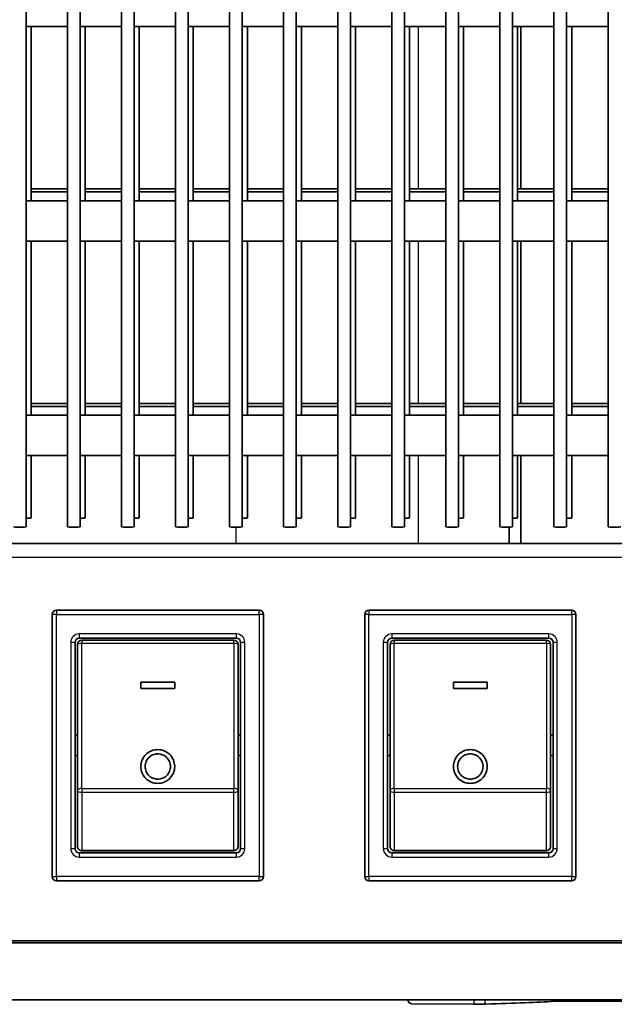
# Model space of a CAD drawing. Header units: millimetres. Extents: x 437 to 2596, y 423 to 1674.
# Tile 83 of 97: x 2451 to 2521, y 1302 to 1418. Entities that reach past the tile are written whole.
import ezdxf

# ---------------------------------------------------------------- set-up
doc = ezdxf.new("R2010")
doc.units = ezdxf.units.MM
doc.header["$LTSCALE"] = 5
doc.layers.add('0_CWD_4', color=7, linetype='Continuous', lineweight=25)
doc.layers.add('0_CWD_Line_035', color=7, linetype='Continuous', lineweight=35)

msp = doc.modelspace()

# ---------------------------------------------------------------- linework, layer by layer
at = {"layer": '0_CWD_4'}
for p, q in [((2498.01, 1417.34), (2498.01, 1398.12)), ((2498.01, 1391.96), (2498.01, 1372.74)), ((2498.01, 1366.59), (2498.01, 1356.17)), ((2476.43, 1358.11), (2476.43, 1356.17)), ((2337.24, 1354.57), (2559.24, 1354.57)), ((2455.19, 1348.27), (2455.19, 1347.77)), ((2479.19, 1347.77), (2479.19, 1348.27)), ((2492.19, 1348.27), (2492.19, 1347.77)), ((2516.19, 1347.77), (2516.19, 1348.27)), ((2455.19, 1347.77), (2454.69, 1347.77)), ((2455.19, 1316.77), (2455.19, 1347.77)), ((2455.19, 1347.77), (2479.19, 1347.77)), ((2479.69, 1347.77), (2479.19, 1347.77)), ((2479.19, 1347.77), (2479.19, 1316.77)), ((2492.19, 1347.77), (2491.69, 1347.77)), ((2492.19, 1316.77), (2492.19, 1347.77)), ((2492.19, 1347.77), (2516.19, 1347.77)), ((2516.69, 1347.77), (2516.19, 1347.77)), ((2516.19, 1347.77), (2516.19, 1316.77)), ((2476.49, 1345.47), (2457.89, 1345.47)), ((2457.89, 1345.47), (2457.89, 1344.97)), ((2458.19, 1344.72), (2458.19, 1344.34)), ((2476.19, 1344.34), (2476.19, 1344.72)), ((2476.49, 1344.97), (2476.49, 1345.47)), ((2513.49, 1345.47), (2494.89, 1345.47)), ((2494.89, 1345.47), (2494.89, 1344.97)), ((2495.19, 1344.72), (2495.19, 1344.34)), ((2513.19, 1344.34), (2513.19, 1344.72)), ((2513.49, 1344.97), (2513.49, 1345.47)), ((2456.89, 1344.47), (2456.89, 1320.07)), ((2457.39, 1344.47), (2456.89, 1344.47)), ((2458.19, 1327.18), (2458.19, 1344.34)), ((2476.19, 1344.34), (2458.19, 1344.34)), ((2476.19, 1344.34), (2476.19, 1327.18)), ((2477.49, 1344.47), (2476.99, 1344.47)), ((2477.49, 1320.07), (2477.49, 1344.47)), ((2493.89, 1344.47), (2493.89, 1320.07)), ((2494.39, 1344.47), (2493.89, 1344.47)), ((2495.19, 1327.18), (2495.19, 1344.34)), ((2513.19, 1344.34), (2495.19, 1344.34)), ((2513.19, 1344.34), (2513.19, 1327.18)), ((2514.49, 1344.47), (2513.99, 1344.47)), ((2514.49, 1320.07), (2514.49, 1344.47)), ((2458.19, 1327.18), (2458.19, 1326.73)), ((2458.19, 1327.18), (2476.19, 1327.18)), ((2476.19, 1326.73), (2476.19, 1327.18)), ((2495.19, 1327.18), (2495.19, 1326.73)), ((2495.19, 1327.18), (2513.19, 1327.18)), ((2513.19, 1326.73), (2513.19, 1327.18)), ((2458.19, 1326.73), (2476.19, 1326.73)), ((2458.19, 1326.73), (2458.19, 1319.87)), ((2476.19, 1319.87), (2476.19, 1326.73)), ((2495.19, 1326.73), (2513.19, 1326.73)), ((2495.19, 1326.73), (2495.19, 1319.87)), ((2513.19, 1319.87), (2513.19, 1326.73)), ((2456.89, 1320.07), (2457.39, 1320.07)), ((2476.99, 1320.07), (2477.49, 1320.07)), ((2493.89, 1320.07), (2494.39, 1320.07)), ((2513.99, 1320.07), (2514.49, 1320.07)), ((2457.89, 1319.57), (2457.89, 1319.07)), ((2457.89, 1319.07), (2476.49, 1319.07)), ((2458.19, 1319.87), (2458.19, 1319.82)), ((2458.19, 1319.87), (2476.19, 1319.87)), ((2476.19, 1319.82), (2476.19, 1319.87)), ((2476.49, 1319.07), (2476.49, 1319.57)), ((2494.89, 1319.57), (2494.89, 1319.07)), ((2494.89, 1319.07), (2513.49, 1319.07)), ((2495.19, 1319.87), (2495.19, 1319.82)), ((2495.19, 1319.87), (2513.19, 1319.87)), ((2513.19, 1319.82), (2513.19, 1319.87)), ((2513.49, 1319.07), (2513.49, 1319.57)), ((2454.69, 1316.77), (2455.19, 1316.77)), ((2479.19, 1316.77), (2455.19, 1316.77)), ((2455.19, 1316.77), (2455.19, 1316.27)), ((2479.19, 1316.77), (2479.69, 1316.77)), ((2479.19, 1316.27), (2479.19, 1316.77)), ((2491.69, 1316.77), (2492.19, 1316.77)), ((2516.19, 1316.77), (2492.19, 1316.77)), ((2492.19, 1316.77), (2492.19, 1316.27)), ((2516.19, 1316.77), (2516.69, 1316.77)), ((2516.19, 1316.27), (2516.19, 1316.77)), ((2504.61, 1302.17), (2504.61, 1301.65)), ((2505.96, 1301.65), (2505.96, 1302.17))]:
    msp.add_line(p, q, dxfattribs=at)
for centre, start, end in [((2457.89, 1344.47), 90, 180), ((2476.49, 1344.47), 0, 90), ((2494.89, 1344.47), 90, 180), ((2513.49, 1344.47), 0, 90), ((2457.89, 1320.07), 180, 270), ((2476.49, 1320.07), 270, 0), ((2494.89, 1320.07), 180, 270), ((2513.49, 1320.07), 270, 0)]:
    msp.add_arc(centre, 1, start, end, dxfattribs=at)
for centre, major_axis, ratio, start_param, end_param in [((2458.19, 1344.22), (-0.5, 0), 0.238037, 4.712389, 6.283182), ((2476.19, 1344.22), (0.5, 0), 0.238037, 0, 1.570796), ((2495.19, 1344.22), (-0.5, 0), 0.238037, 4.712389, 6.283182), ((2513.19, 1344.22), (0.5, 0), 0.238037, 0, 1.570796), ((2458.19, 1326.95), (-0.5, 0), 0.466765, 4.712389, 6.28318), ((2476.19, 1326.95), (0.5, 0), 0.466765, 0.000021, 1.570796), ((2495.19, 1326.95), (-0.5, 0), 0.466765, 4.712389, 6.28318), ((2513.19, 1326.95), (0.5, 0), 0.466765, 0.000021, 1.570796), ((2458.19, 1326.95), (-0.5, 0), 0.442611, 6.283178, 7.853982), ((2476.19, 1326.95), (0.5, 0), 0.442611, 4.712389, 6.283185), ((2495.19, 1326.95), (-0.5, 0), 0.442611, 6.283178, 7.853982), ((2513.19, 1326.95), (0.5, 0), 0.442611, 4.712389, 6.283185), ((2458.19, 1320.32), (-0.5, 0), 0.899915, 0.000435, 0.838026), ((2476.19, 1320.32), (0.5, 0), 0.899918, 5.445153, 6.283029), ((2495.19, 1320.32), (-0.5, 0), 0.899915, 0.000435, 0.838026), ((2513.19, 1320.32), (0.5, 0), 0.899918, 5.445153, 6.283029), ((2458.19, 1320.32), (-0.5, 0), 0.899917, 0.838026, 1.570796), ((2476.19, 1320.32), (-0.5, 0), 0.899918, 1.570796, 2.30356), ((2495.19, 1320.32), (-0.5, 0), 0.899917, 0.838026, 1.570796), ((2513.19, 1320.32), (-0.5, 0), 0.899918, 1.570796, 2.30356)]:
    msp.add_ellipse(centre, major_axis=major_axis, ratio=ratio, start_param=start_param, end_param=end_param, dxfattribs=at)
at = {"layer": '0_CWD_Line_035'}
for p, q in [((2451.59, 1358.14), (2451.59, 1607.9)), ((2456.49, 1358.14), (2456.49, 1607.9)), ((2457.99, 1358.14), (2457.99, 1607.9)), ((2462.89, 1358.14), (2462.89, 1607.9)), ((2464.39, 1358.14), (2464.39, 1607.9)), ((2469.29, 1358.14), (2469.29, 1607.9)), ((2470.79, 1358.14), (2470.79, 1607.9)), ((2475.69, 1358.14), (2475.69, 1607.9)), ((2477.19, 1358.14), (2477.19, 1607.9)), ((2482.09, 1358.14), (2482.09, 1607.9)), ((2483.59, 1358.14), (2483.59, 1607.9)), ((2488.49, 1358.14), (2488.49, 1607.9)), ((2489.99, 1358.14), (2489.99, 1607.9)), ((2494.89, 1358.14), (2494.89, 1607.9)), ((2496.39, 1358.14), (2496.39, 1607.9)), ((2501.29, 1358.14), (2501.29, 1607.9)), ((2502.79, 1358.14), (2502.79, 1607.9)), ((2507.69, 1358.14), (2507.69, 1607.9)), ((2509.19, 1358.14), (2509.19, 1607.9)), ((2514.09, 1358.14), (2514.09, 1607.9)), ((2515.59, 1358.14), (2515.59, 1607.9)), ((2520.49, 1358.14), (2520.49, 1607.9)), ((2451.59, 1417.34), (2456.49, 1417.34)), ((2452.19, 1396.72), (2452.19, 1417.34)), ((2457.99, 1417.34), (2462.89, 1417.34)), ((2458.59, 1396.72), (2458.59, 1417.34)), ((2464.39, 1417.34), (2469.29, 1417.34)), ((2464.99, 1396.72), (2464.99, 1417.34)), ((2470.79, 1417.34), (2475.69, 1417.34)), ((2471.39, 1396.72), (2471.39, 1417.34)), ((2477.19, 1417.34), (2482.09, 1417.34)), ((2477.79, 1396.72), (2477.79, 1417.34)), ((2483.59, 1417.34), (2488.49, 1417.34)), ((2484.19, 1396.72), (2484.19, 1417.34)), ((2489.99, 1417.34), (2494.89, 1417.34)), ((2490.59, 1396.72), (2490.59, 1417.34)), ((2496.39, 1417.34), (2501.29, 1417.34)), ((2496.99, 1396.72), (2496.99, 1417.34)), ((2502.79, 1417.34), (2507.69, 1417.34)), ((2503.39, 1396.72), (2503.39, 1417.34)), ((2509.19, 1417.34), (2514.09, 1417.34)), ((2509.79, 1396.72), (2509.79, 1417.34)), ((2510.15, 1417.34), (2510.15, 1398.12)), ((2510.15, 1398.12), (2510.15, 1417.34)), ((2515.59, 1417.34), (2520.49, 1417.34)), ((2516.19, 1396.72), (2516.19, 1417.34)), ((2456.49, 1398.12), (2452.19, 1398.12)), ((2462.89, 1398.12), (2458.59, 1398.12)), ((2469.29, 1398.12), (2464.99, 1398.12)), ((2475.69, 1398.12), (2471.39, 1398.12)), ((2482.09, 1398.12), (2477.79, 1398.12)), ((2488.49, 1398.12), (2484.19, 1398.12)), ((2494.89, 1398.12), (2490.59, 1398.12)), ((2501.29, 1398.12), (2496.99, 1398.12)), ((2507.69, 1398.12), (2503.39, 1398.12)), ((2514.09, 1398.12), (2509.79, 1398.12)), ((2520.49, 1398.12), (2516.19, 1398.12)), ((2456.49, 1397.77), (2452.19, 1397.77)), ((2462.89, 1397.77), (2458.59, 1397.77)), ((2469.29, 1397.77), (2464.99, 1397.77)), ((2475.69, 1397.77), (2471.39, 1397.77)), ((2482.09, 1397.77), (2477.79, 1397.77)), ((2488.49, 1397.77), (2484.19, 1397.77)), ((2494.89, 1397.77), (2490.59, 1397.77)), ((2501.29, 1397.77), (2496.99, 1397.77)), ((2507.69, 1397.77), (2503.39, 1397.77)), ((2514.09, 1397.77), (2509.79, 1397.77)), ((2520.49, 1397.77), (2516.19, 1397.77)), ((2451.59, 1396.72), (2456.49, 1396.72)), ((2457.99, 1396.72), (2462.89, 1396.72)), ((2464.39, 1396.72), (2469.29, 1396.72)), ((2470.79, 1396.72), (2475.69, 1396.72)), ((2477.19, 1396.72), (2482.09, 1396.72)), ((2483.59, 1396.72), (2488.49, 1396.72)), ((2489.99, 1396.72), (2494.89, 1396.72)), ((2496.39, 1396.72), (2501.29, 1396.72)), ((2502.79, 1396.72), (2507.69, 1396.72)), ((2509.19, 1396.72), (2514.09, 1396.72)), ((2515.59, 1396.72), (2520.49, 1396.72)), ((2451.59, 1391.96), (2456.49, 1391.96)), ((2452.19, 1371.35), (2452.19, 1391.96)), ((2457.99, 1391.96), (2462.89, 1391.96)), ((2458.59, 1371.35), (2458.59, 1391.96)), ((2464.39, 1391.96), (2469.29, 1391.96)), ((2464.99, 1371.35), (2464.99, 1391.96)), ((2470.79, 1391.96), (2475.69, 1391.96)), ((2471.39, 1371.35), (2471.39, 1391.96)), ((2477.19, 1391.96), (2482.09, 1391.96)), ((2477.79, 1371.35), (2477.79, 1391.96)), ((2483.59, 1391.96), (2488.49, 1391.96)), ((2484.19, 1371.35), (2484.19, 1391.96)), ((2489.99, 1391.96), (2494.89, 1391.96)), ((2490.59, 1371.35), (2490.59, 1391.96)), ((2496.39, 1391.96), (2501.29, 1391.96)), ((2496.99, 1371.35), (2496.99, 1391.96)), ((2502.79, 1391.96), (2507.69, 1391.96)), ((2503.39, 1371.35), (2503.39, 1391.96)), ((2509.19, 1391.96), (2514.09, 1391.96)), ((2509.79, 1371.35), (2509.79, 1391.96)), ((2510.15, 1391.96), (2510.15, 1372.74)), ((2510.15, 1372.74), (2510.15, 1391.96)), ((2515.59, 1391.96), (2520.49, 1391.96)), ((2516.19, 1371.35), (2516.19, 1391.96)), ((2456.49, 1372.74), (2452.19, 1372.74)), ((2462.89, 1372.74), (2458.59, 1372.74)), ((2469.29, 1372.74), (2464.99, 1372.74)), ((2475.69, 1372.74), (2471.39, 1372.74)), ((2482.09, 1372.74), (2477.79, 1372.74)), ((2488.49, 1372.74), (2484.19, 1372.74)), ((2494.89, 1372.74), (2490.59, 1372.74)), ((2501.29, 1372.74), (2496.99, 1372.74)), ((2507.69, 1372.74), (2503.39, 1372.74)), ((2514.09, 1372.74), (2509.79, 1372.74)), ((2520.49, 1372.74), (2516.19, 1372.74)), ((2451.59, 1371.35), (2456.49, 1371.35)), ((2456.49, 1372.39), (2452.19, 1372.39)), ((2457.99, 1371.35), (2462.89, 1371.35)), ((2462.89, 1372.39), (2458.59, 1372.39)), ((2464.39, 1371.35), (2469.29, 1371.35)), ((2469.29, 1372.39), (2464.99, 1372.39)), ((2470.79, 1371.35), (2475.69, 1371.35)), ((2475.69, 1372.39), (2471.39, 1372.39)), ((2477.19, 1371.35), (2482.09, 1371.35)), ((2482.09, 1372.39), (2477.79, 1372.39)), ((2483.59, 1371.35), (2488.49, 1371.35)), ((2488.49, 1372.39), (2484.19, 1372.39)), ((2489.99, 1371.35), (2494.89, 1371.35)), ((2494.89, 1372.39), (2490.59, 1372.39)), ((2496.39, 1371.35), (2501.29, 1371.35)), ((2501.29, 1372.39), (2496.99, 1372.39)), ((2502.79, 1371.35), (2507.69, 1371.35)), ((2507.69, 1372.39), (2503.39, 1372.39)), ((2509.19, 1371.35), (2514.09, 1371.35)), ((2514.09, 1372.39), (2509.79, 1372.39)), ((2515.59, 1371.35), (2520.49, 1371.35)), ((2520.49, 1372.39), (2516.19, 1372.39)), ((2451.59, 1366.59), (2456.49, 1366.59)), ((2452.19, 1359.19), (2452.19, 1366.59)), ((2457.99, 1366.59), (2462.89, 1366.59)), ((2458.59, 1359.19), (2458.59, 1366.59)), ((2464.39, 1366.59), (2469.29, 1366.59)), ((2464.99, 1359.19), (2464.99, 1366.59)), ((2470.79, 1366.59), (2475.69, 1366.59)), ((2471.39, 1359.19), (2471.39, 1366.59)), ((2477.19, 1366.59), (2482.09, 1366.59)), ((2477.79, 1359.19), (2477.79, 1366.59)), ((2483.59, 1366.59), (2488.49, 1366.59)), ((2484.19, 1359.19), (2484.19, 1366.59)), ((2489.99, 1366.59), (2494.89, 1366.59)), ((2490.59, 1359.19), (2490.59, 1366.59)), ((2496.39, 1366.59), (2501.29, 1366.59)), ((2496.99, 1359.19), (2496.99, 1366.59)), ((2502.79, 1366.59), (2507.69, 1366.59)), ((2503.39, 1359.19), (2503.39, 1366.59)), ((2509.19, 1366.59), (2514.09, 1366.59)), ((2509.79, 1359.19), (2509.79, 1366.59)), ((2510.15, 1366.59), (2510.15, 1356.17)), ((2510.15, 1356.17), (2510.15, 1366.59)), ((2515.59, 1366.59), (2520.49, 1366.59)), ((2516.19, 1359.19), (2516.19, 1366.59)), ((2337.24, 1356.17), (2559.24, 1356.17)), ((2479.19, 1348.27), (2455.19, 1348.27)), ((2516.19, 1348.27), (2492.19, 1348.27)), ((2454.69, 1347.77), (2454.69, 1316.77)), ((2479.69, 1316.77), (2479.69, 1347.77)), ((2491.69, 1347.77), (2491.69, 1316.77)), ((2516.69, 1316.77), (2516.69, 1347.77)), ((2457.89, 1344.97), (2476.49, 1344.97)), ((2476.19, 1344.72), (2458.19, 1344.72)), ((2494.89, 1344.97), (2513.49, 1344.97)), ((2513.19, 1344.72), (2495.19, 1344.72)), ((2457.39, 1320.07), (2457.39, 1344.47)), ((2457.69, 1326.95), (2457.69, 1344.22)), ((2476.69, 1344.22), (2476.69, 1326.95)), ((2476.99, 1344.47), (2476.99, 1320.07)), ((2494.39, 1320.07), (2494.39, 1344.47)), ((2494.69, 1326.95), (2494.69, 1344.22)), ((2513.69, 1344.22), (2513.69, 1326.95)), ((2513.99, 1344.47), (2513.99, 1320.07)), ((2469.19, 1339.77), (2465.19, 1339.77)), ((2465.19, 1339.02), (2465.19, 1339.77)), ((2465.19, 1339.02), (2469.19, 1339.02)), ((2469.19, 1339.77), (2469.19, 1339.02)), ((2506.19, 1339.77), (2502.19, 1339.77)), ((2502.19, 1339.02), (2502.19, 1339.77)), ((2502.19, 1339.02), (2506.19, 1339.02)), ((2506.19, 1339.77), (2506.19, 1339.02)), ((2457.69, 1333.47), (2457.39, 1333.47)), ((2476.69, 1333.47), (2476.99, 1333.47)), ((2494.69, 1333.47), (2494.39, 1333.47)), ((2513.69, 1333.47), (2513.99, 1333.47)), ((2457.69, 1331.07), (2457.39, 1331.07)), ((2476.69, 1331.07), (2476.99, 1331.07)), ((2494.69, 1331.07), (2494.39, 1331.07)), ((2513.69, 1331.07), (2513.99, 1331.07)), ((2457.69, 1326.95), (2457.69, 1320.32)), ((2476.69, 1320.32), (2476.69, 1326.95)), ((2494.69, 1326.95), (2494.69, 1320.32)), ((2513.69, 1320.32), (2513.69, 1326.95)), ((2476.49, 1319.57), (2457.89, 1319.57)), ((2458.19, 1319.82), (2476.19, 1319.82)), ((2513.49, 1319.57), (2494.89, 1319.57)), ((2495.19, 1319.82), (2513.19, 1319.82)), ((2455.19, 1316.27), (2479.19, 1316.27)), ((2492.19, 1316.27), (2516.19, 1316.27)), ((2555.24, 1309.17), (2341.24, 1309.17)), ((2504.61, 1301.65), (2497.22, 1301.71)), ((2514.08, 1301.99), (2514.08, 1302.17))]:
    msp.add_line(p, q, dxfattribs=at)
for centre, start, end in [((2455.19, 1347.77), 90, 180), ((2479.19, 1347.77), 0, 90), ((2492.19, 1347.77), 90, 180), ((2516.19, 1347.77), 0, 90), ((2457.89, 1344.47), 90, 180), ((2458.19, 1344.22), 90, 180), ((2476.19, 1344.22), 360, 90), ((2476.49, 1344.47), 0, 90), ((2494.89, 1344.47), 90, 180), ((2495.19, 1344.22), 90, 180), ((2513.19, 1344.22), 360, 90), ((2513.49, 1344.47), 0, 90), ((2476.19, 1326.95), 0, 0.0025), ((2513.19, 1326.95), 0, 0.0025), ((2457.89, 1320.07), 180, 270), ((2458.19, 1320.32), 180.0174, 225), ((2476.49, 1320.07), 270, 0), ((2476.19, 1320.32), 315, 359.9932), ((2494.89, 1320.07), 180, 270), ((2495.19, 1320.32), 180.0174, 225), ((2513.49, 1320.07), 270, 0), ((2513.19, 1320.32), 315, 359.9932), ((2458.19, 1320.32), 225, 270), ((2476.19, 1320.32), 270, 315), ((2495.19, 1320.32), 225, 270), ((2513.19, 1320.32), 270, 315), ((2455.19, 1316.77), 180, 270), ((2479.19, 1316.77), 270, 0), ((2492.19, 1316.77), 180, 270), ((2516.19, 1316.77), 270, 0)]:
    msp.add_arc(centre, 0.5, start, end, dxfattribs=at)
for centre, major_axis, ratio, start_param, end_param in [((2451.44, 1359.19), (0.75, 0), 0.043619, 4.913747, 6.283185), ((2457.84, 1359.19), (0.75, 0), 0.043619, 4.913747, 6.283185), ((2464.24, 1359.19), (0.75, 0), 0.043619, 4.913747, 6.283185), ((2470.64, 1359.19), (0.75, 0), 0.043619, 4.913747, 6.283185), ((2477.04, 1359.19), (0.75, 0), 0.043619, 4.913747, 6.283185), ((2483.44, 1359.19), (0.75, 0), 0.043619, 4.913747, 6.283185), ((2489.84, 1359.19), (0.75, 0), 0.043619, 4.913747, 6.283185), ((2496.24, 1359.19), (0.75, 0), 0.043619, 4.913747, 6.283185), ((2502.64, 1359.19), (0.75, 0), 0.043619, 4.913747, 6.283185), ((2509.04, 1359.19), (0.75, 0), 0.043619, 4.913747, 6.283185), ((2515.44, 1359.19), (0.75, 0), 0.043619, 4.913747, 6.283185), ((2450.84, 1358.14), (0.75, 0), 0.043619, 3.141593, 6.283185), ((2457.24, 1358.14), (0.75, 0), 0.043619, 3.141593, 6.283185), ((2463.64, 1358.14), (0.75, 0), 0.043619, 3.141593, 6.283185), ((2470.04, 1358.14), (0.75, 0), 0.043619, 3.141593, 6.283185), ((2476.44, 1358.14), (0.75, 0), 0.043619, 3.141593, 6.283185), ((2482.84, 1358.14), (0.75, 0), 0.043619, 3.141593, 6.283185), ((2489.24, 1358.14), (0.75, 0), 0.043619, 3.141593, 6.283185), ((2495.64, 1358.14), (0.75, 0), 0.043619, 3.141593, 6.283185), ((2502.04, 1358.14), (0.75, 0), 0.043619, 3.141593, 6.283185), ((2508.44, 1358.14), (0.75, 0), 0.043619, 3.141593, 6.283185), ((2514.84, 1358.14), (0.75, 0), 0.043619, 3.141593, 6.283185), ((2521.24, 1358.14), (0.75, 0), 0.043619, 3.141593, 6.283185), ((2448.24, 1302.16), (-2216.56, 0), 0.00001, 4.658872, 4.712389), ((2505.11, 1301.66), (-1, -0.001), 0.017455, 1.046874, 2.604421), ((2437.24, 1302.27), (80, 0.12), 0.017455, 5.745868, 6.001257), ((2448.24, 1285.14), (962.5, 1.4), 0.017455, 1.481522, 1.50231)]:
    msp.add_ellipse(centre, major_axis=major_axis, ratio=ratio, start_param=start_param, end_param=end_param, dxfattribs=at)
msp.add_open_spline([(2508.8, 1358.11), (2508.8, 1357.46), (2508.8, 1356.82), (2508.8, 1356.17)], degree=3, dxfattribs=at)
for points, knots in [([(2467.19, 1331.78), (2466.94, 1331.78), (2466.67, 1331.73), (2466.19, 1331.53), (2465.97, 1331.39), (2465.61, 1331.04), (2465.45, 1330.8), (2465.24, 1330.3), (2465.19, 1330.03), (2465.19, 1329.53), (2465.24, 1329.25), (2465.45, 1328.75), (2465.61, 1328.52), (2465.97, 1328.17), (2466.19, 1328.03), (2466.67, 1327.83), (2466.94, 1327.78), (2467.44, 1327.78), (2467.7, 1327.83), (2468.18, 1328.03), (2468.4, 1328.17), (2468.76, 1328.52), (2468.92, 1328.75), (2469.14, 1329.25), (2469.19, 1329.53), (2469.19, 1329.79), (2469.19, 1329.81), (2469.19, 1329.82)], [0, 0, 0, 0, 0.0749132, 0.0749132, 0.1498263, 0.1498263, 0.2334214, 0.2334214, 0.3170164, 0.3170164, 0.401552, 0.401552, 0.4860877, 0.4860877, 0.5611168, 0.5611168, 0.636146, 0.636146, 0.7111752, 0.7111752, 0.7862044, 0.7862044, 0.87074, 0.87074, 0.9552756, 0.9552756, 0.9600492, 0.9600492, 0.9600492, 0.9600492]), ([(2469.19, 1329.82), (2469.18, 1330.06), (2469.13, 1330.32), (2468.93, 1330.8), (2468.77, 1331.04), (2468.4, 1331.39), (2468.18, 1331.53), (2467.7, 1331.73), (2467.44, 1331.78), (2467.19, 1331.78)], [0.9600492, 0.9600492, 0.9600492, 0.9600492, 1.0388707, 1.0388707, 1.1224657, 1.1224657, 1.1973789, 1.1973789, 1.272292, 1.272292, 1.272292, 1.272292]), ([(2504.19, 1331.78), (2503.94, 1331.78), (2503.67, 1331.73), (2503.19, 1331.53), (2502.97, 1331.39), (2502.61, 1331.04), (2502.45, 1330.8), (2502.24, 1330.3), (2502.19, 1330.03), (2502.19, 1329.53), (2502.24, 1329.25), (2502.45, 1328.75), (2502.61, 1328.52), (2502.97, 1328.17), (2503.19, 1328.03), (2503.67, 1327.83), (2503.94, 1327.78), (2504.44, 1327.78), (2504.7, 1327.83), (2505.18, 1328.03), (2505.4, 1328.17), (2505.76, 1328.52), (2505.92, 1328.75), (2506.14, 1329.25), (2506.19, 1329.53), (2506.19, 1329.79), (2506.19, 1329.81), (2506.19, 1329.82)], [0, 0, 0, 0, 0.0749132, 0.0749132, 0.1498263, 0.1498263, 0.2334214, 0.2334214, 0.3170164, 0.3170164, 0.401552, 0.401552, 0.4860877, 0.4860877, 0.5611168, 0.5611168, 0.636146, 0.636146, 0.7111752, 0.7111752, 0.7862044, 0.7862044, 0.87074, 0.87074, 0.9552756, 0.9552756, 0.9600492, 0.9600492, 0.9600492, 0.9600492]), ([(2506.19, 1329.82), (2506.18, 1330.06), (2506.13, 1330.32), (2505.93, 1330.8), (2505.77, 1331.04), (2505.4, 1331.39), (2505.18, 1331.53), (2504.7, 1331.73), (2504.44, 1331.78), (2504.19, 1331.78)], [0.9600492, 0.9600492, 0.9600492, 0.9600492, 1.0388707, 1.0388707, 1.1224657, 1.1224657, 1.1973789, 1.1973789, 1.272292, 1.272292, 1.272292, 1.272292]), ([(2465.69, 1329.82), (2465.69, 1330), (2465.73, 1330.19), (2465.88, 1330.55), (2466, 1330.72), (2466.28, 1330.98), (2466.44, 1331.09), (2466.8, 1331.24), (2467, 1331.28), (2467.19, 1331.28), (2467.37, 1331.28), (2467.57, 1331.24), (2467.93, 1331.09), (2468.1, 1330.98), (2468.37, 1330.72), (2468.49, 1330.55), (2468.65, 1330.17), (2468.69, 1329.97), (2468.69, 1329.59), (2468.65, 1329.39), (2468.49, 1329.01), (2468.37, 1328.83), (2468.1, 1328.57), (2467.93, 1328.46), (2467.57, 1328.32), (2467.37, 1328.28), (2467, 1328.28), (2466.8, 1328.32), (2466.44, 1328.46), (2466.28, 1328.57), (2466.01, 1328.83), (2465.88, 1329.01), (2465.73, 1329.39), (2465.69, 1329.59), (2465.69, 1329.79), (2465.69, 1329.81), (2465.69, 1329.82)], [0.7209881, 0.7209881, 0.7209881, 0.7209881, 0.7790017, 0.7790017, 0.8417825, 0.8417825, 0.8979758, 0.8979758, 0.954169, 0.954169, 0.954169, 1.0103622, 1.0103622, 1.0665555, 1.0665555, 1.1293363, 1.1293363, 1.1921172, 1.1921172, 1.255427, 1.255427, 1.3187368, 1.3187368, 1.3749951, 1.3749951, 1.4312535, 1.4312535, 1.4875119, 1.4875119, 1.5437702, 1.5437702, 1.60708, 1.60708, 1.6703898, 1.6703898, 1.6751571, 1.6751571, 1.6751571, 1.6751571]), ([(2502.69, 1329.82), (2502.69, 1330), (2502.73, 1330.19), (2502.88, 1330.55), (2503, 1330.72), (2503.28, 1330.98), (2503.44, 1331.09), (2503.8, 1331.24), (2504, 1331.28), (2504.19, 1331.28), (2504.37, 1331.28), (2504.57, 1331.24), (2504.93, 1331.09), (2505.1, 1330.98), (2505.37, 1330.72), (2505.49, 1330.55), (2505.65, 1330.17), (2505.69, 1329.97), (2505.69, 1329.59), (2505.65, 1329.39), (2505.49, 1329.01), (2505.37, 1328.83), (2505.1, 1328.57), (2504.93, 1328.46), (2504.57, 1328.32), (2504.37, 1328.28), (2504, 1328.28), (2503.8, 1328.32), (2503.44, 1328.46), (2503.28, 1328.57), (2503.01, 1328.83), (2502.88, 1329.01), (2502.73, 1329.39), (2502.69, 1329.59), (2502.69, 1329.79), (2502.69, 1329.81), (2502.69, 1329.82)], [0.7209881, 0.7209881, 0.7209881, 0.7209881, 0.7790017, 0.7790017, 0.8417825, 0.8417825, 0.8979758, 0.8979758, 0.954169, 0.954169, 0.954169, 1.0103622, 1.0103622, 1.0665555, 1.0665555, 1.1293363, 1.1293363, 1.1921172, 1.1921172, 1.255427, 1.255427, 1.3187368, 1.3187368, 1.3749951, 1.3749951, 1.4312535, 1.4312535, 1.4875119, 1.4875119, 1.5437702, 1.5437702, 1.60708, 1.60708, 1.6703898, 1.6703898, 1.6751571, 1.6751571, 1.6751571, 1.6751571]), ([(2448.24, 1308.92), (2457.14, 1308.92), (2466.06, 1308.92), (2483.92, 1308.92), (2492.84, 1308.92), (2519.58, 1308.92), (2537.42, 1308.92), (2555.24, 1308.92)], [0.000001, 0.000001, 0.000001, 0.000001, 2.670044, 2.670044, 5.33364, 5.33364, 10.659024, 10.659024, 10.659024, 10.659024]), ([(2497.22, 1301.72), (2497.17, 1301.72), (2497.1, 1301.74), (2497.01, 1301.79), (2496.95, 1301.83), (2496.88, 1301.92), (2496.84, 1301.98), (2496.81, 1302.07), (2496.8, 1302.12), (2496.79, 1302.17)], [-0.22202274, -0.22202274, -0.22202274, -0.22202274, -0.20356235, -0.20356235, -0.18505805, -0.18505805, -0.1665575, -0.1665575, -0.15406934, -0.15406934, -0.15406934, -0.15406934])]:
    msp.add_open_spline(points, degree=3, knots=knots, dxfattribs=at)

doc.saveas('drawing.dxf')
